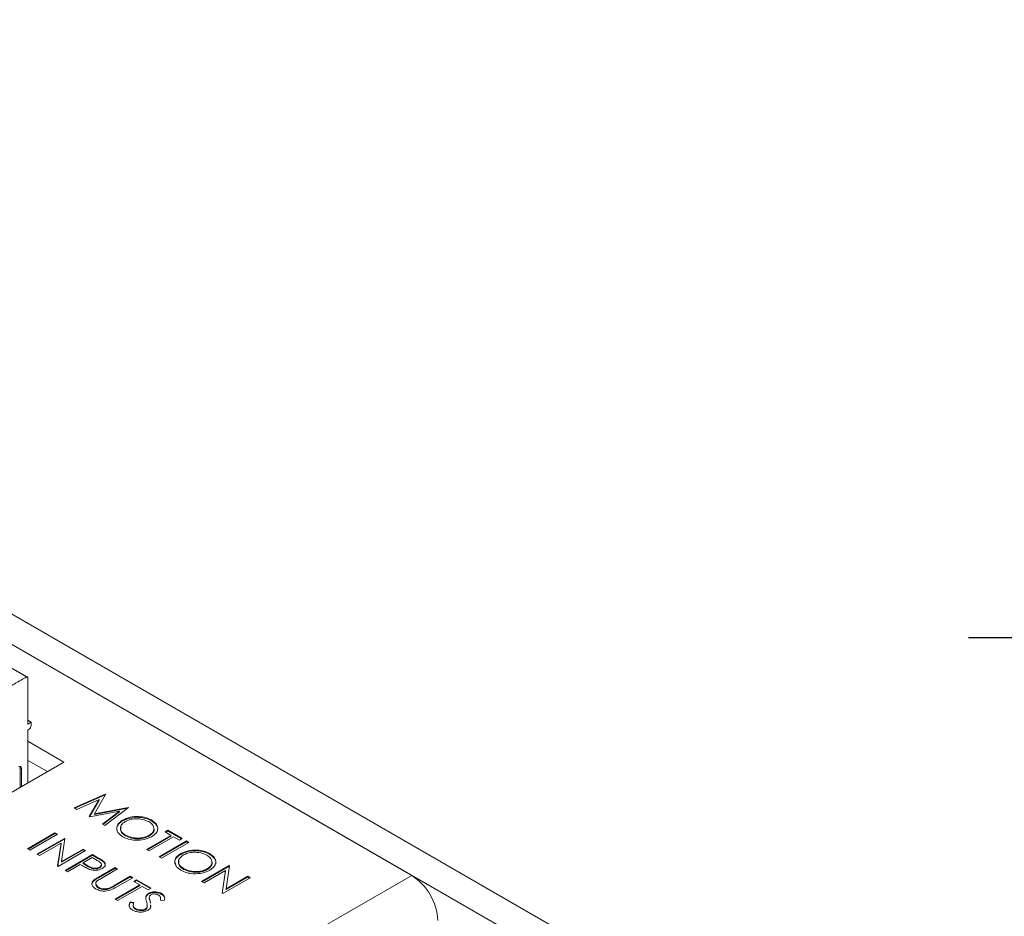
# Model space of a CAD drawing. Header units: inches. Extents: x 0.2 to 16.3, y 0.2 to 11.5.
# Tile 35 of 65: x 4.2 to 5.6, y 2.7 to 4. Entities that reach past the tile are written whole.
import ezdxf

# ---------------------------------------------------------------- set-up
doc = ezdxf.new("R2010")
doc.units = ezdxf.units.IN
doc.header["$MEASUREMENT"] = 0
doc.layers.add('FORMAT', color=7, linetype='Continuous')
doc.styles.add('SLDTEXTSTYLE0', font='TXT', dxfattribs={"width": 0.75})
doc.dimstyles.new('SLDDIMSTYLE2', dxfattribs={"dimtxt": 0.125, "dimasz": 0.13, "dimexe": 0, "dimexo": 0.0625, "dimgap": 0.03125, "dimtad": 2, "dimdec": 3, "dimzin": 12, "dimdsep": 46, "dimtxsty": 'Standard', "dimsah": 1, "dimcen": 0.09, "dimadec": 0, "dimazin": 0, "dimtfac": 1, "dimtdec": 3, "dimtofl": 0, "dimtmove": 0, "dimatfit": 3, "dimfxl": 1, "dimtolj": 1, "dimtzin": 12, "dimarcsym": 0})

# ---------------------------------------------------------------- blocks, each defined once
blk = doc.blocks.new('*D15')
at = {"layer": 'FORMAT'}
for p, q in [((6.3288, 3.8803), (6.3288, 2.9866)), ((6.1538, 3.4553), (6.1538, 2.9866)), ((6.1538, 3.1116), (5.536, 3.1116)), ((6.3288, 3.1116), (6.1538, 3.1116)), ((6.3288, 3.1116), (6.5788, 3.1116))]:
    blk.add_line(p, q, dxfattribs=at)
for points in [[(6.1538, 3.1116), (6.0238, 3.1316), (6.0238, 3.0916)], [(6.3288, 3.1116), (6.4588, 3.0916), (6.4588, 3.1316)]]:
    blk.add_solid(points, dxfattribs=at)
at = {"layer": 'FORMAT', "insert": (5.5985, 3.2727), "char_height": 0.125, "attachment_point": 1, "style": 'SLDTEXTSTYLE0'}
blk.add_mtext('.175', dxfattribs=at)

msp = doc.modelspace()

# ---------------------------------------------------------------- linework, layer by layer
at = {"color": 7, "linetype": 'Continuous', "lineweight": 15}
for p, q in [((5.0495, 2.6361), (2.6925, 3.9967)), ((5.0118, 2.6143), (2.6548, 3.975)), ((4.7389, 2.7715), (2.9278, 3.817)), ((4.1941, 2.991), (4.1895, 2.9936)), ((4.1895, 2.9883), (4.1941, 2.991)), ((4.1941, 2.991), (4.1941, 2.9867)), ((4.1904, 2.9802), (4.1895, 2.9797)), ((4.1895, 2.9797), (4.1895, 2.9039)), ((4.1895, 2.9635), (4.2411, 2.9337)), ((4.2411, 2.9337), (4.0761, 2.8384)), ((4.1895, 2.9362), (4.2175, 2.9201)), ((4.1784, 2.8975), (4.1784, 2.9259)), ((4.1784, 2.9259), (4.1802, 2.9248)), ((4.1802, 2.9248), (4.1802, 2.8985)), ((4.2558, 2.8682), (4.3003, 2.8879)), ((4.2569, 2.8676), (4.3003, 2.8868)), ((4.2914, 2.8803), (4.2594, 2.8661)), ((4.2774, 2.8558), (4.2914, 2.8803)), ((4.2778, 2.8555), (4.2914, 2.8793)), ((4.3008, 2.8876), (4.2848, 2.8596)), ((4.2914, 2.8793), (4.2914, 2.8803)), ((4.3003, 2.8879), (4.3008, 2.8876)), ((4.3003, 2.8868), (4.3003, 2.8879)), ((4.3003, 2.8868), (4.3003, 2.8868)), ((4.2594, 2.8661), (4.2558, 2.8682)), ((4.3206, 2.8634), (4.2781, 2.8553)), ((4.2848, 2.8596), (4.3332, 2.8689)), ((4.2848, 2.8585), (4.3325, 2.8677)), ((4.2961, 2.8449), (4.3206, 2.8634)), ((4.2969, 2.8445), (4.3206, 2.8624)), ((4.3337, 2.8686), (4.2996, 2.8429)), ((4.3206, 2.8624), (4.3206, 2.8634)), ((4.3332, 2.8689), (4.3337, 2.8686)), ((4.3332, 2.8682), (4.3332, 2.8689)), ((4.2781, 2.8553), (4.2774, 2.8558)), ((4.2848, 2.8585), (4.2848, 2.8596)), ((4.3251, 2.8496), (4.3251, 2.8506)), ((4.3664, 2.8498), (4.3664, 2.8509)), ((4.2996, 2.8429), (4.2961, 2.8449)), ((4.3858, 2.8339), (4.3898, 2.8362)), ((4.3943, 2.8289), (4.3858, 2.8339)), ((4.3867, 2.8334), (4.3898, 2.8351)), ((4.3898, 2.8362), (4.4104, 2.8243)), ((4.3898, 2.8351), (4.3898, 2.8362)), ((4.3898, 2.8351), (4.4095, 2.8238)), ((4.1889, 2.8098), (4.2282, 2.8325)), ((4.1898, 2.8093), (4.2282, 2.8314)), ((4.2317, 2.8304), (4.1924, 2.8078)), ((4.2025, 2.8019), (4.2418, 2.8246)), ((4.2034, 2.8014), (4.2418, 2.8236)), ((4.2282, 2.8325), (4.2317, 2.8304)), ((4.2282, 2.8314), (4.2282, 2.8325)), ((4.2282, 2.8314), (4.2308, 2.8299)), ((4.2425, 2.8242), (4.2376, 2.7914)), ((4.2418, 2.8246), (4.2425, 2.8242)), ((4.2418, 2.8236), (4.2418, 2.8246)), ((4.2418, 2.8236), (4.2424, 2.8232)), ((4.3293, 2.8282), (4.3293, 2.8293)), ((4.3591, 2.8086), (4.3943, 2.8289)), ((4.36, 2.8081), (4.3943, 2.8279)), ((4.3978, 2.8269), (4.3626, 2.8066)), ((4.3631, 2.8279), (4.3631, 2.829)), ((4.3772, 2.7981), (4.4165, 2.8208)), ((4.3781, 2.7976), (4.4165, 2.8197)), ((4.42, 2.8188), (4.3807, 2.7961)), ((4.3943, 2.8279), (4.3943, 2.8289)), ((4.4064, 2.822), (4.3978, 2.8269)), ((4.4104, 2.8243), (4.4064, 2.822)), ((4.4165, 2.8208), (4.42, 2.8188)), ((4.4165, 2.8197), (4.4165, 2.8208)), ((4.4165, 2.8197), (4.4191, 2.8182)), ((4.1924, 2.8078), (4.1889, 2.8098)), ((4.2369, 2.8177), (4.206, 2.7999)), ((4.2319, 2.785), (4.2369, 2.8177)), ((4.2321, 2.7849), (4.2369, 2.8166)), ((4.272, 2.8072), (4.2327, 2.7845)), ((4.2369, 2.8166), (4.2369, 2.8177)), ((4.2376, 2.7914), (4.2685, 2.8092)), ((4.2376, 2.7903), (4.2685, 2.8081)), ((4.2685, 2.8092), (4.272, 2.8072)), ((4.2685, 2.8081), (4.2685, 2.8092)), ((4.2685, 2.8081), (4.2711, 2.8066)), ((4.3626, 2.8066), (4.3591, 2.8086)), ((4.206, 2.7999), (4.2025, 2.8019)), ((4.2376, 2.7903), (4.2376, 2.7914)), ((4.2428, 2.7787), (4.2821, 2.8014)), ((4.2437, 2.7782), (4.2821, 2.8003)), ((4.2816, 2.797), (4.2685, 2.7894)), ((4.2888, 2.7929), (4.2816, 2.797)), ((4.2821, 2.8014), (4.2898, 2.7969)), ((4.2821, 2.8003), (4.2821, 2.8014)), ((4.2821, 2.8003), (4.2898, 2.7958)), ((4.2898, 2.7958), (4.2898, 2.7969)), ((4.2981, 2.7903), (4.2981, 2.7914)), ((4.3807, 2.7961), (4.3772, 2.7981)), ((4.4082, 2.8016), (4.4082, 2.8027)), ((4.4495, 2.8019), (4.4495, 2.8029)), ((4.2327, 2.7845), (4.2319, 2.785)), ((4.2463, 2.7767), (4.2428, 2.7787)), ((4.2645, 2.7871), (4.2463, 2.7767)), ((4.2673, 2.7855), (4.2645, 2.7871)), ((4.2685, 2.7894), (4.2753, 2.7854)), ((4.2685, 2.7884), (4.2685, 2.7894)), ((4.2685, 2.7884), (4.2753, 2.7844)), ((4.2753, 2.7844), (4.2753, 2.7854)), ((4.2906, 2.7691), (4.3143, 2.7828)), ((4.2906, 2.768), (4.3143, 2.7817)), ((4.2922, 2.7823), (4.2922, 2.7834)), ((4.3178, 2.7807), (4.2943, 2.7671)), ((4.3143, 2.7828), (4.3178, 2.7807)), ((4.3143, 2.7817), (4.3143, 2.7828)), ((4.3143, 2.7817), (4.3169, 2.7802)), ((4.4124, 2.7802), (4.4124, 2.7813)), ((4.4381, 2.7629), (4.4774, 2.7856)), ((4.4391, 2.7624), (4.4774, 2.7846)), ((4.4725, 2.7787), (4.4417, 2.7609)), ((4.4462, 2.7799), (4.4462, 2.781)), ((4.4675, 2.746), (4.4725, 2.7787)), ((4.4677, 2.7459), (4.4725, 2.7776)), ((4.4725, 2.7776), (4.4725, 2.7787)), ((4.4782, 2.7852), (4.4732, 2.7524)), ((4.4774, 2.7856), (4.4782, 2.7852)), ((4.4774, 2.7846), (4.4774, 2.7856)), ((4.4774, 2.7846), (4.478, 2.7842)), ((2.8929, 1.7058), (4.7389, 2.7715)), ((4.283, 2.7628), (4.283, 2.7639)), ((4.2906, 2.768), (4.2906, 2.7691)), ((4.3124, 2.7567), (4.336, 2.7703)), ((4.3124, 2.7556), (4.336, 2.7692)), ((4.3395, 2.7682), (4.3158, 2.7545)), ((4.336, 2.7703), (4.3395, 2.7682)), ((4.336, 2.7692), (4.336, 2.7703)), ((4.336, 2.7692), (4.3386, 2.7677)), ((4.341, 2.7627), (4.345, 2.765)), ((4.3496, 2.7578), (4.341, 2.7627)), ((4.3419, 2.7622), (4.345, 2.764)), ((4.345, 2.765), (4.3657, 2.7531)), ((4.345, 2.764), (4.345, 2.765)), ((4.345, 2.764), (4.3648, 2.7526)), ((4.4417, 2.7609), (4.4381, 2.7629)), ((4.5076, 2.7682), (4.4684, 2.7455)), ((4.4732, 2.7524), (4.5041, 2.7702)), ((4.4732, 2.7513), (4.5041, 2.7691)), ((4.5041, 2.7702), (4.5076, 2.7682)), ((4.5041, 2.7691), (4.5041, 2.7702)), ((4.5041, 2.7691), (4.5067, 2.7676)), ((4.2908, 2.7534), (4.2908, 2.7544)), ((4.3059, 2.7523), (4.3059, 2.7534)), ((4.3124, 2.7556), (4.3124, 2.7567)), ((4.3143, 2.7374), (4.3496, 2.7578)), ((4.3152, 2.7369), (4.3496, 2.7567)), ((4.3531, 2.7557), (4.3178, 2.7354)), ((4.3496, 2.7567), (4.3496, 2.7578)), ((4.3617, 2.7508), (4.3531, 2.7557)), ((4.3657, 2.7531), (4.3617, 2.7508)), ((4.4732, 2.7513), (4.4732, 2.7524)), ((4.3178, 2.7354), (4.3143, 2.7374)), ((4.3583, 2.74), (4.3583, 2.7411)), ((4.3621, 2.7447), (4.3621, 2.7458)), ((4.3633, 2.7383), (4.3633, 2.7394)), ((4.3847, 2.7356), (4.3791, 2.736)), ((4.3809, 2.7444), (4.3809, 2.7455)), ((4.4684, 2.7455), (4.4675, 2.746)), ((4.336, 2.7336), (4.3413, 2.7329)), ((4.336, 2.7326), (4.336, 2.7336)), ((4.336, 2.7326), (4.3413, 2.7318)), ((4.3434, 2.723), (4.3434, 2.7241)), ((4.3577, 2.7224), (4.3577, 2.7235)), ((4.3602, 2.7255), (4.3602, 2.7266)), ((4.3646, 2.733), (4.3646, 2.7341))]:
    msp.add_line(p, q, dxfattribs=at)
for centre, radius, start, end in [((4.1861, 2.987), 0.00807, 302.6048, 357.3952), ((4.1778, 2.9252), 0.00242, 350.786, 129.2032), ((4.1749, 2.926), 0.00349, 357.7756, 27.0415), ((4.6953, 2.7033), 0.0809, 2.6053, 57.3947)]:
    msp.add_arc(centre, radius, start, end, dxfattribs=at)
for points in [[(4.1078, 3.1019), (4.1877, 3.0558)], [(4.1096, 3.1008), (4.1895, 3.0547)], [(4.0596, 2.9819), (4.1877, 3.0558)], [(4.1895, 3.0547), (4.1895, 2.9883)], [(4.2948, 2.7858), (4.2948, 2.7872)], [(4.2866, 2.7602), (4.2866, 2.7589)], [(4.3633, 2.7399), (4.3633, 2.7386)], [(4.3633, 2.7387), (4.3633, 2.7383)], [(4.3795, 2.7376), (4.3795, 2.7389)], [(4.3403, 2.7291), (4.3403, 2.7278)], [(4.3646, 2.7341), (4.3649, 2.7317)], [(4.3651, 2.7284), (4.3653, 2.7265)]]:
    msp.add_open_spline(points, degree=1, dxfattribs=at)
for points, knots in [([(4.1895, 3.0547), (4.1895, 3.055), (4.1894, 3.0555), (4.189, 3.056), (4.1884, 3.0561), (4.1879, 3.0559), (4.1877, 3.0558)], [0, 0, 0, 0, 0.25, 0.500006, 0.749993, 1, 1, 1, 1]), ([(4.3254, 2.8269), (4.3227, 2.8288), (4.3173, 2.8327), (4.316, 2.8398), (4.3186, 2.8461), (4.323, 2.8491), (4.3251, 2.8506)], [0, 0, 0, 0, 0.279663, 0.559355, 0.779636, 1, 1, 1, 1]), ([(4.3175, 2.8359), (4.3171, 2.837), (4.3161, 2.84), (4.3187, 2.8451), (4.323, 2.8481), (4.3251, 2.8496)], [0, 0, 0, 0, 0.226318, 0.613086, 1, 1, 1, 1]), ([(4.3287, 2.8486), (4.3265, 2.847), (4.3222, 2.8438), (4.3216, 2.838), (4.3239, 2.8329), (4.3275, 2.8305), (4.3293, 2.8293)], [0, 0, 0, 0, 0.279417, 0.559077, 0.77948, 1, 1, 1, 1]), ([(4.3251, 2.8506), (4.3285, 2.8522), (4.3353, 2.8553), (4.3476, 2.8562), (4.3585, 2.8546), (4.3637, 2.8521), (4.3664, 2.8509)], [0, 0, 0, 0, 0.279731, 0.559327, 0.779681, 1, 1, 1, 1]), ([(4.3251, 2.8496), (4.3285, 2.8511), (4.3353, 2.8542), (4.3476, 2.8551), (4.3585, 2.8535), (4.3637, 2.8511), (4.3664, 2.8498)], [0, 0, 0, 0, 0.279731, 0.559327, 0.779681, 1, 1, 1, 1]), ([(4.3625, 2.8485), (4.3597, 2.8497), (4.3541, 2.8522), (4.3441, 2.853), (4.3351, 2.8517), (4.3308, 2.8497), (4.3287, 2.8486)], [0, 0, 0, 0, 0.2796274, 0.5593483, 0.77963, 1, 1, 1, 1]), ([(4.3631, 2.829), (4.3653, 2.8306), (4.3697, 2.8338), (4.3703, 2.8397), (4.3678, 2.8448), (4.3643, 2.8472), (4.3625, 2.8485)], [0, 0, 0, 0, 0.279466, 0.558869, 0.779516, 1, 1, 1, 1]), ([(4.3664, 2.8509), (4.3691, 2.8489), (4.3746, 2.845), (4.3759, 2.8378), (4.3733, 2.8315), (4.3688, 2.8284), (4.3666, 2.8269)], [0, 0, 0, 0, 0.279767, 0.55936, 0.779571, 1, 1, 1, 1]), ([(4.3664, 2.8498), (4.369, 2.8479), (4.3744, 2.844), (4.3763, 2.8385), (4.375, 2.8359), (4.375, 2.8357)], [0, 0, 0, 0, 0.483142, 0.965984, 1, 1, 1, 1]), ([(4.3228, 2.8402), (4.3224, 2.839), (4.3216, 2.8362), (4.324, 2.8318), (4.3275, 2.8294), (4.3293, 2.8282)], [0, 0, 0, 0, 0.280657, 0.640233, 1, 1, 1, 1]), ([(4.3631, 2.8279), (4.3652, 2.8295), (4.3695, 2.8327), (4.3707, 2.8371), (4.3696, 2.8391), (4.3696, 2.8392)], [0, 0, 0, 0, 0.489523, 0.978935, 1, 1, 1, 1]), ([(4.3666, 2.8269), (4.3632, 2.8254), (4.3564, 2.8222), (4.3441, 2.8216), (4.3332, 2.8231), (4.328, 2.8256), (4.3254, 2.8269)], [0, 0, 0, 0, 0.279631, 0.559342, 0.779597, 1, 1, 1, 1]), ([(4.3293, 2.8293), (4.332, 2.828), (4.3376, 2.8255), (4.3477, 2.8246), (4.3567, 2.8259), (4.361, 2.8279), (4.3631, 2.829)], [0, 0, 0, 0, 0.27983, 0.559389, 0.779654, 1, 1, 1, 1]), ([(4.3293, 2.8282), (4.332, 2.8269), (4.3376, 2.8244), (4.3477, 2.8235), (4.3567, 2.8248), (4.361, 2.8269), (4.3631, 2.8279)], [0, 0, 0, 0, 0.27983, 0.559389, 0.779654, 1, 1, 1, 1]), ([(4.4082, 2.8027), (4.4116, 2.8042), (4.4184, 2.8073), (4.4307, 2.8082), (4.4416, 2.8066), (4.4468, 2.8042), (4.4495, 2.8029)], [0, 0, 0, 0, 0.279731, 0.559327, 0.779681, 1, 1, 1, 1]), ([(4.4082, 2.8016), (4.4116, 2.8031), (4.4184, 2.8062), (4.4307, 2.8071), (4.4416, 2.8056), (4.4468, 2.8031), (4.4495, 2.8019)], [0, 0, 0, 0, 0.279731, 0.559327, 0.779681, 1, 1, 1, 1]), ([(4.4456, 2.8005), (4.4428, 2.8017), (4.4372, 2.8042), (4.4272, 2.805), (4.4182, 2.8037), (4.4139, 2.8017), (4.4118, 2.8007)], [0, 0, 0, 0, 0.2796274, 0.5593483, 0.77963, 1, 1, 1, 1]), ([(4.2922, 2.7834), (4.2931, 2.7841), (4.2946, 2.7852), (4.2949, 2.7871), (4.2941, 2.7898), (4.2911, 2.7915), (4.2888, 2.7929)], [0, 0, 0, 0, 0.248971, 0.37473, 0.500387, 1, 1, 1, 1]), ([(4.2898, 2.7969), (4.2915, 2.796), (4.2945, 2.7942), (4.297, 2.7923), (4.2981, 2.7914)], [0, 0, 0, 0, 0.560308, 1, 1, 1, 1]), ([(4.2898, 2.7958), (4.2915, 2.7949), (4.2945, 2.7932), (4.297, 2.7912), (4.2981, 2.7903)], [0, 0, 0, 0, 0.560308, 1, 1, 1, 1]), ([(4.2981, 2.7914), (4.2989, 2.7905), (4.3004, 2.7886), (4.3002, 2.7856), (4.2985, 2.7831), (4.2967, 2.7819), (4.2957, 2.7813)], [0, 0, 0, 0, 0.279707, 0.559382, 0.779507, 1, 1, 1, 1]), ([(4.4085, 2.7789), (4.4058, 2.7809), (4.4004, 2.7848), (4.3991, 2.7919), (4.4017, 2.7982), (4.4061, 2.8012), (4.4082, 2.8027)], [0, 0, 0, 0, 0.279663, 0.559355, 0.779636, 1, 1, 1, 1]), ([(4.4006, 2.7879), (4.4002, 2.789), (4.3992, 2.7921), (4.4018, 2.7971), (4.4061, 2.8001), (4.4082, 2.8016)], [0, 0, 0, 0, 0.226318, 0.613087, 1, 1, 1, 1]), ([(4.4118, 2.8007), (4.4096, 2.799), (4.4053, 2.7958), (4.4047, 2.79), (4.407, 2.7849), (4.4106, 2.7825), (4.4124, 2.7813)], [0, 0, 0, 0, 0.279417, 0.559077, 0.77948, 1, 1, 1, 1]), ([(4.4059, 2.7922), (4.4055, 2.791), (4.4047, 2.7882), (4.4071, 2.7839), (4.4106, 2.7814), (4.4124, 2.7802)], [0, 0, 0, 0, 0.280657, 0.640233, 1, 1, 1, 1]), ([(4.4462, 2.781), (4.4484, 2.7826), (4.4528, 2.7858), (4.4534, 2.7917), (4.4509, 2.7968), (4.4474, 2.7993), (4.4456, 2.8005)], [0, 0, 0, 0, 0.279466, 0.558869, 0.779516, 1, 1, 1, 1]), ([(4.4462, 2.7799), (4.4483, 2.7815), (4.4526, 2.7847), (4.4538, 2.7892), (4.4527, 2.7912), (4.4527, 2.7912)], [0, 0, 0, 0, 0.489523, 0.978935, 1, 1, 1, 1]), ([(4.4495, 2.8029), (4.4522, 2.801), (4.4577, 2.797), (4.459, 2.7898), (4.4564, 2.7835), (4.4519, 2.7805), (4.4497, 2.7789)], [0, 0, 0, 0, 0.279767, 0.55936, 0.779571, 1, 1, 1, 1]), ([(4.4495, 2.8019), (4.4521, 2.7999), (4.4575, 2.796), (4.4594, 2.7905), (4.4581, 2.7879), (4.4581, 2.7878)], [0, 0, 0, 0, 0.483142, 0.965984, 1, 1, 1, 1]), ([(4.2779, 2.7801), (4.2758, 2.781), (4.2721, 2.7827), (4.2687, 2.7846), (4.2673, 2.7855)], [0, 0, 0, 0, 0.559693, 1, 1, 1, 1]), ([(4.2753, 2.7854), (4.2777, 2.784), (4.2806, 2.7823), (4.2855, 2.7818), (4.2888, 2.7819), (4.2908, 2.7828), (4.2922, 2.7834)], [0, 0, 0, 0, 0.499723, 0.625351, 0.751084, 1, 1, 1, 1]), ([(4.2753, 2.7844), (4.2777, 2.783), (4.2806, 2.7812), (4.2855, 2.7807), (4.2888, 2.7809), (4.2908, 2.7817), (4.2922, 2.7823)], [0, 0, 0, 0, 0.499723, 0.625351, 0.751084, 1, 1, 1, 1]), ([(4.2957, 2.7813), (4.2943, 2.7806), (4.2916, 2.7792), (4.2864, 2.7786), (4.2817, 2.7789), (4.2792, 2.7797), (4.2779, 2.7801)], [0, 0, 0, 0, 0.280097, 0.559324, 0.779456, 1, 1, 1, 1]), ([(4.2922, 2.7823), (4.2932, 2.783), (4.2946, 2.7842), (4.2947, 2.7855), (4.2948, 2.786)], [0, 0, 0, 0, 0.67648, 1, 1, 1, 1]), ([(4.2981, 2.7903), (4.299, 2.7894), (4.3002, 2.7881), (4.3, 2.7866), (4.3, 2.7861)], [0, 0, 0, 0, 0.697654, 1, 1, 1, 1]), ([(4.4497, 2.7789), (4.4463, 2.7774), (4.4396, 2.7743), (4.4272, 2.7736), (4.4163, 2.7751), (4.4111, 2.7776), (4.4085, 2.7789)], [0, 0, 0, 0, 0.279631, 0.559342, 0.779597, 1, 1, 1, 1]), ([(4.4124, 2.7813), (4.4151, 2.78), (4.4207, 2.7775), (4.4308, 2.7766), (4.4398, 2.7779), (4.4441, 2.78), (4.4462, 2.781)], [0, 0, 0, 0, 0.27983, 0.559389, 0.779654, 1, 1, 1, 1]), ([(4.4124, 2.7802), (4.4151, 2.779), (4.4207, 2.7764), (4.4308, 2.7756), (4.4398, 2.7768), (4.4441, 2.7789), (4.4462, 2.7799)], [0, 0, 0, 0, 0.27983, 0.559389, 0.779654, 1, 1, 1, 1]), ([(4.287, 2.752), (4.2856, 2.7529), (4.2828, 2.7548), (4.281, 2.7581), (4.281, 2.7612), (4.2823, 2.763), (4.283, 2.7639)], [0, 0, 0, 0, 0.280224, 0.559918, 0.779954, 1, 1, 1, 1]), ([(4.2813, 2.7576), (4.2812, 2.7585), (4.281, 2.7603), (4.2823, 2.7619), (4.283, 2.7628)], [0, 0, 0, 0, 0.469203, 1, 1, 1, 1]), ([(4.283, 2.7639), (4.2843, 2.7649), (4.2866, 2.7668), (4.2894, 2.7684), (4.2906, 2.7691)], [0, 0, 0, 0, 0.559502, 1, 1, 1, 1]), ([(4.283, 2.7628), (4.2843, 2.7638), (4.2866, 2.7657), (4.2894, 2.7673), (4.2906, 2.768)], [0, 0, 0, 0, 0.559502, 1, 1, 1, 1]), ([(4.2892, 2.764), (4.2883, 2.7632), (4.2864, 2.7615), (4.2867, 2.7578), (4.2892, 2.7557), (4.2908, 2.7544)], [0, 0, 0, 0, 0.281056, 0.560819, 1, 1, 1, 1]), ([(4.2943, 2.7671), (4.2933, 2.7666), (4.2916, 2.7656), (4.2899, 2.7645), (4.2892, 2.764)], [0, 0, 0, 0, 0.560122, 1, 1, 1, 1]), ([(4.2869, 2.759), (4.2869, 2.7585), (4.2867, 2.7564), (4.2891, 2.7546), (4.2908, 2.7534)], [0, 0, 0, 0, 0.258579, 1, 1, 1, 1]), ([(4.3158, 2.7545), (4.3135, 2.7533), (4.3091, 2.7508), (4.301, 2.7488), (4.2927, 2.7493), (4.2889, 2.7511), (4.287, 2.752)], [0, 0, 0, 0, 0.281656, 0.560109, 0.780081, 1, 1, 1, 1]), ([(4.2908, 2.7544), (4.292, 2.7539), (4.2944, 2.7528), (4.2987, 2.7522), (4.3027, 2.7525), (4.3048, 2.7531), (4.3059, 2.7534)], [0, 0, 0, 0, 0.2797888, 0.5593756, 0.7795707, 1, 1, 1, 1]), ([(4.2908, 2.7534), (4.292, 2.7528), (4.2944, 2.7517), (4.2987, 2.7511), (4.3027, 2.7514), (4.3048, 2.752), (4.3059, 2.7523)], [0, 0, 0, 0, 0.2797888, 0.5593756, 0.7795707, 1, 1, 1, 1]), ([(4.3059, 2.7534), (4.3072, 2.7539), (4.3095, 2.755), (4.3115, 2.7561), (4.3124, 2.7567)], [0, 0, 0, 0, 0.559618, 1, 1, 1, 1]), ([(4.3059, 2.7523), (4.3072, 2.7529), (4.3095, 2.7539), (4.3115, 2.7551), (4.3124, 2.7556)], [0, 0, 0, 0, 0.559618, 1, 1, 1, 1]), ([(4.3583, 2.7411), (4.3586, 2.742), (4.3592, 2.7438), (4.3612, 2.7452), (4.3621, 2.7458)], [0, 0, 0, 0, 0.55984, 1, 1, 1, 1]), ([(4.3583, 2.74), (4.3586, 2.741), (4.3592, 2.7427), (4.3612, 2.7441), (4.3621, 2.7447)], [0, 0, 0, 0, 0.55984, 1, 1, 1, 1]), ([(4.3594, 2.7343), (4.359, 2.7355), (4.3583, 2.7378), (4.3583, 2.7401), (4.3583, 2.7411)], [0, 0, 0, 0, 0.560408, 1, 1, 1, 1]), ([(4.3602, 2.7266), (4.3603, 2.728), (4.3604, 2.7306), (4.3597, 2.7331), (4.3594, 2.7343)], [0, 0, 0, 0, 0.5595, 1, 1, 1, 1]), ([(4.3621, 2.7458), (4.3636, 2.7465), (4.3667, 2.7479), (4.3725, 2.7481), (4.3773, 2.7472), (4.3797, 2.7461), (4.3809, 2.7455)], [0, 0, 0, 0, 0.279552, 0.5588, 0.779378, 1, 1, 1, 1]), ([(4.3621, 2.7447), (4.3636, 2.7454), (4.3667, 2.7468), (4.3725, 2.747), (4.3773, 2.7461), (4.3797, 2.745), (4.3809, 2.7444)], [0, 0, 0, 0, 0.279552, 0.5588, 0.779378, 1, 1, 1, 1]), ([(4.3657, 2.7438), (4.3652, 2.7435), (4.3642, 2.7428), (4.3633, 2.7413), (4.3633, 2.7401), (4.3633, 2.7394)], [0, 0, 0, 0, 0.279948, 0.55977, 1, 1, 1, 1]), ([(4.3633, 2.7394), (4.3635, 2.7384), (4.3639, 2.7366), (4.3644, 2.7349), (4.3646, 2.7341)], [0, 0, 0, 0, 0.559907, 1, 1, 1, 1]), ([(4.3633, 2.7383), (4.3635, 2.7373), (4.3639, 2.7356), (4.3644, 2.7338), (4.3646, 2.733)], [0, 0, 0, 0, 0.559907, 1, 1, 1, 1]), ([(4.3765, 2.7434), (4.3756, 2.7438), (4.3739, 2.7447), (4.3708, 2.7451), (4.3678, 2.7448), (4.3664, 2.7442), (4.3657, 2.7438)], [0, 0, 0, 0, 0.280272, 0.559928, 0.77992, 1, 1, 1, 1]), ([(4.3791, 2.736), (4.3793, 2.7369), (4.3796, 2.7384), (4.3794, 2.7404), (4.3784, 2.7421), (4.3771, 2.7429), (4.3765, 2.7434)], [0, 0, 0, 0, 0.340408, 0.560478, 0.78018, 1, 1, 1, 1]), ([(4.3793, 2.736), (4.3794, 2.7366), (4.3795, 2.7371), (4.3795, 2.7377), (4.3795, 2.7377)], [0, 0, 0, 0, 0.955197, 1, 1, 1, 1]), ([(4.3809, 2.7455), (4.382, 2.7447), (4.3842, 2.7432), (4.3857, 2.7397), (4.3851, 2.7371), (4.3847, 2.7356)], [0, 0, 0, 0, 0.279751, 0.559504, 1, 1, 1, 1]), ([(4.3809, 2.7444), (4.382, 2.7436), (4.3842, 2.7421), (4.3849, 2.7401), (4.3852, 2.7392)], [0, 0, 0, 0, 0.499999, 1, 1, 1, 1]), ([(4.3347, 2.7266), (4.3346, 2.7268), (4.3338, 2.7287), (4.3349, 2.7307), (4.336, 2.7326)], [0, 0, 0, 0, 0.0764327, 1, 1, 1, 1]), ([(4.3394, 2.7218), (4.338, 2.7227), (4.3354, 2.7246), (4.3339, 2.7288), (4.3352, 2.7318), (4.336, 2.7336)], [0, 0, 0, 0, 0.2798803, 0.5596642, 1, 1, 1, 1]), ([(4.3612, 2.7214), (4.3594, 2.7206), (4.3557, 2.719), (4.3492, 2.7189), (4.3435, 2.7198), (4.3407, 2.7211), (4.3394, 2.7218)], [0, 0, 0, 0, 0.279186, 0.559086, 0.779448, 1, 1, 1, 1]), ([(4.3413, 2.7329), (4.3407, 2.7312), (4.3398, 2.7288), (4.3411, 2.7257), (4.3426, 2.7246), (4.3434, 2.7241)], [0, 0, 0, 0, 0.559318, 0.77978, 1, 1, 1, 1]), ([(4.3406, 2.7279), (4.3405, 2.7275), (4.3402, 2.7264), (4.3412, 2.7246), (4.3427, 2.7236), (4.3434, 2.723)], [0, 0, 0, 0, 0.228974, 0.6147, 1, 1, 1, 1]), ([(4.3434, 2.7241), (4.3445, 2.7236), (4.3469, 2.7225), (4.351, 2.7219), (4.3549, 2.7223), (4.3568, 2.7231), (4.3577, 2.7235)], [0, 0, 0, 0, 0.280275, 0.560144, 0.780151, 1, 1, 1, 1]), ([(4.3434, 2.723), (4.3445, 2.7225), (4.3469, 2.7214), (4.351, 2.7208), (4.3549, 2.7212), (4.3568, 2.722), (4.3577, 2.7224)], [0, 0, 0, 0, 0.280275, 0.560144, 0.780151, 1, 1, 1, 1]), ([(4.3577, 2.7235), (4.3584, 2.724), (4.3596, 2.7249), (4.36, 2.7261), (4.3602, 2.7266)], [0, 0, 0, 0, 0.558991, 1, 1, 1, 1]), ([(4.3577, 2.7224), (4.3584, 2.7229), (4.3596, 2.7239), (4.36, 2.725), (4.3602, 2.7255)], [0, 0, 0, 0, 0.558991, 1, 1, 1, 1]), ([(4.3651, 2.7295), (4.3653, 2.7286), (4.3657, 2.7267), (4.3643, 2.7238), (4.3622, 2.7222), (4.3612, 2.7214)], [0, 0, 0, 0, 0.326718, 0.663709, 1, 1, 1, 1])]:
    msp.add_open_spline(points, degree=3, knots=knots, dxfattribs=at)

# ---------------------------------------------------------------- dimensions: what is measured, and where the dimension line sits
at = {"layer": 'FORMAT'}
dim = msp.add_linear_dim(base=(6.1538, 3.1116), p1=(6.3288, 3.9303), p2=(6.1538, 3.5053), dimstyle='SLDDIMSTYLE2', dxfattribs=at)
dim.commit()
dim.dimension.update_dxf_attribs({"geometry": '*D15', "text_midpoint": (5.7601, 3.1116), "dimtype": 160})

doc.saveas('drawing.dxf')
